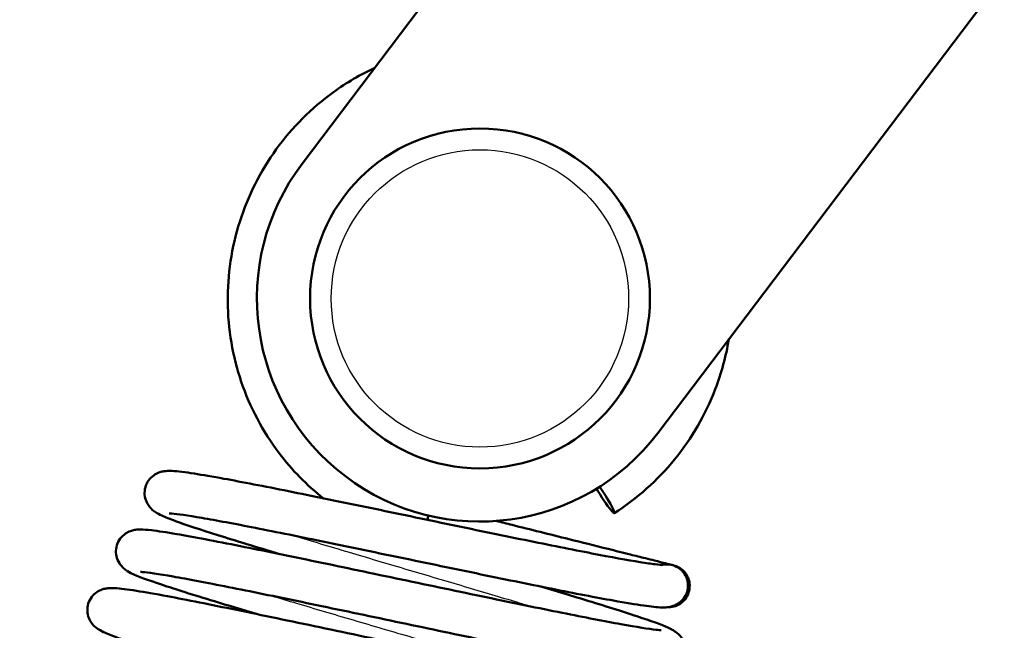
# Model space of a CAD drawing. Header units: millimetres. Extents: x 155 to 950, y -844 to 1327.
# Tile 40 of 58: x 711 to 734, y 173 to 188. Entities that reach past the tile are written whole.
import ezdxf

# ---------------------------------------------------------------- set-up
doc = ezdxf.new("R2010")
doc.units = ezdxf.units.MM
doc.header["$LTSCALE"] = 0.75
doc.layers.add('Visible', color=7, linetype='Continuous', lineweight=50)
doc.layers.add('Visible Narrow', color=7, linetype='Continuous', lineweight=25)

msp = doc.modelspace()

# ---------------------------------------------------------------- linework, layer by layer
at = {"layer": 'Visible', "extrusion": (-1, -2e-16, 2.966e-13)}
for p, q in [((909.105, 420.298, 5.336), (725.758, 178.125, 5.336)), ((733.578, 205.849, 5.336), (717.386, 184.463, 5.336))]:
    msp.add_line(p, q, dxfattribs=at)
at = {"layer": 'Visible', "extrusion": (-2.985e-13, -2e-16, -1)}
msp.add_circle((-721.572, 181.294, -6.836), 4, dxfattribs=at)
at = {"layer": 'Visible'}
msp.add_arc((721.572, 181.294, 5.336), 5.25, 142.871, 322.871, dxfattribs=at)
at = {"layer": 'Visible', "extrusion": (-0.83926, -0.535436, 0.094608)}
msp.add_arc((240.718, 66.267, -702.655), 0.5, 245.1297, 114.7637, dxfattribs=at)
at = {"layer": 'Visible', "extrusion": (-0.960953, 0.240434, 0.136972)}
msp.add_arc((-345.527, 89.888, -649.803), 0.5, 105.2838, 118.2945, dxfattribs=at)
at = {"layer": 'Visible', "extrusion": (0.016926, -0.004235, -0.999848)}
for start, end in [(331.7133, 13.6566), (13.6566, 104.2804)]:
    msp.add_arc((345.527, 661.796, 11.41), 0.5, start, end, dxfattribs=at)
at = {"layer": 'Visible'}
for points, knots in [([(767.779, 231.972, 1.236), (769.038, 227.673, 1.236), (775.326, 210.603, 1.236), (779.956, 181.914, 1.236), (780.024, 145.373, 1.236), (771.16, 106.612, 1.236), (745.206, 75.611, 1.236), (725.852, 17.739, 1.236), (716.181, -89.198, 1.236), (714.97, -264.061, 1.236), (720.096, -485.806, 1.236), (714.023, -666.71, 1.236), (721.629, -734.566, 1.236), (725.965, -756.659, 1.236), (732.127, -776.101, 1.236), (740.42, -792.323, 1.236), (750.671, -804.407, 1.236), (762.902, -812.367, 1.236), (776.817, -817.114, 1.236), (792.454, -819.564, 1.236), (821.303, -820.736, 1.236), (883.249, -815.802, 1.236), (922.116, -818.712, 1.236), (950.16, -822.418, 1.236)], [0.0376066, 0.0376066, 0.0376066, 0.0376066, 0.0625, 0.125, 0.1875, 0.25, 0.3333333, 0.4166667, 0.5, 0.625, 0.75, 0.82, 0.831, 0.842, 0.853, 0.864, 0.875, 0.8848, 0.8946, 0.9044, 0.9142, 0.945, 1, 1, 1, 1]), ([(765.057, 228.376, 1.236), (766.244, 224.591, 1.236), (771.78, 209.944, 1.236), (776.388, 181.536, 1.236), (776.415, 146.065, 1.236), (767.99, 108.381, 1.236), (742.405, 77.989, 1.236), (722.208, 18.37, 1.236), (712.641, -88.81, 1.236), (711.354, -263.862, 1.236), (716.526, -485.607, 1.236), (710.411, -666.338, 1.236), (718.036, -734.839, 1.236), (722.409, -757.265, 1.236), (728.677, -777.18, 1.236), (737.227, -794.053, 1.236), (748.02, -806.923, 1.236), (761.132, -815.55, 1.236), (775.748, -820.568, 1.236), (791.881, -823.126, 1.236), (821.276, -824.348, 1.236), (883.085, -819.398, 1.236), (921.58, -822.263, 1.236), (949.437, -825.945, 1.236)], [0.0420112, 0.0420112, 0.0420112, 0.0420112, 0.0625, 0.125, 0.1875, 0.25, 0.3333333, 0.4166667, 0.5, 0.625, 0.75, 0.82, 0.831, 0.842, 0.853, 0.864, 0.875, 0.8848, 0.8946, 0.9044, 0.9142, 0.945, 1, 1, 1, 1]), ([(719.098, 186.723, 0.507), (718.756, 186.563, 0.544), (718.429, 186.371, 0.578), (717.607, 185.777, 0.661), (717.151, 185.321, 0.703), (716.404, 184.287, 0.763), (716.113, 183.709, 0.781), (715.725, 182.492, 0.791), (715.628, 181.852, 0.783), (715.64, 180.574, 0.743), (715.749, 179.937, 0.71), (716.159, 178.73, 0.622), (716.461, 178.161, 0.568), (717.144, 177.258, 0.456), (717.493, 176.9, 0.402), (717.881, 176.592, 0.345)], [6.716931, 6.716931, 6.716931, 6.716931, 6.906949, 6.906949, 7.227034, 7.227034, 7.547381, 7.547381, 7.867855, 7.867855, 8.188273, 8.188273, 8.508473, 8.508473, 8.75844, 8.75844, 8.75844, 8.75844]), ([(724.734, 176.242, -0.507), (725.27, 176.584, -0.563), (725.752, 177.013, -0.609), (726.557, 178.001, -0.677), (726.881, 178.561, -0.7), (727.256, 179.537, -0.716), (727.363, 179.931, -0.717), (727.429, 180.332, -0.713)], [3.7069674, 3.7069674, 3.7069674, 3.7069674, 4.0269959, 4.0269959, 4.3473035, 4.3473035, 4.5512312, 4.5512312, 4.5512312, 4.5512312]), ([(716.858, 175.278, -5.241), (716.314, 175.441, -4.904), (715.816, 175.592, -4.469), (714.987, 175.854, -3.462), (714.647, 175.966, -2.878), (714.274, 176.102, -1.943), (714.171, 176.143, -1.612), (714.027, 176.209, -1.061), (713.978, 176.232, -0.84), (713.88, 176.301, -0.527), (713.842, 176.331, -0.426), (713.777, 176.409, -0.299), (713.755, 176.44, -0.26), (713.712, 176.522, -0.183), (713.692, 176.577, -0.146), (713.674, 176.691, -0.082), (713.675, 176.751, -0.054), (713.696, 176.867, 0.003), (713.718, 176.925, 0.031), (713.779, 177.027, 0.092), (713.818, 177.072, 0.125), (713.901, 177.141, 0.201), (713.944, 177.166, 0.246), (714.022, 177.201, 0.344), (714.056, 177.211, 0.399), (714.122, 177.226, 0.53), (714.152, 177.23, 0.608), (714.234, 177.237, 0.845), (714.277, 177.236, 1.007), (714.463, 177.228, 1.655), (714.628, 177.206, 2.137), (715.043, 177.141, 2.985), (715.277, 177.101, 3.362), (715.969, 176.975, 4.252), (716.491, 176.873, 4.728), (717.618, 176.646, 5.45), (718.234, 176.52, 5.713), (719.488, 176.26, 6.01), (720.141, 176.124, 6.056), (721.41, 175.86, 5.929), (722.043, 175.729, 5.754), (723.202, 175.492, 5.217), (723.744, 175.384, 4.845), (724.66, 175.207, 3.962), (725.051, 175.136, 3.442), (725.483, 175.067, 2.602), (725.602, 175.049, 2.314), (725.782, 175.027, 1.743), (725.848, 175.022, 1.457), (725.883, 175.021, 1.091), (725.887, 175.021, 1.013), (725.887, 175.021, 0.935)], [18.985239, 18.985239, 18.985239, 18.985239, 19.183554, 19.183554, 19.384168, 19.384168, 19.488394, 19.488394, 19.556236, 19.556236, 19.588919, 19.588919, 19.605001, 19.605001, 19.625118, 19.625118, 19.64451, 19.64451, 19.664473, 19.664473, 19.684427, 19.684427, 19.704072, 19.704072, 19.723448, 19.723448, 19.748263, 19.748263, 19.798709, 19.798709, 19.950381, 19.950381, 20.08248, 20.08248, 20.290713, 20.290713, 20.489714, 20.489714, 20.68507, 20.68507, 20.880583, 20.880583, 21.074975, 21.074975, 21.266081, 21.266081, 21.358953, 21.358953, 21.445939, 21.445939, 21.469183, 21.469183, 21.469183, 21.469183]), ([(726.408, 174.301, 0.148), (726.38, 174.249, 0.177), (726.343, 174.202, 0.208), (726.261, 174.128, 0.28), (726.217, 174.1, 0.322), (726.139, 174.062, 0.416), (726.103, 174.051, 0.468), (726.037, 174.034, 0.59), (726.007, 174.029, 0.661), (725.932, 174.021, 0.868), (725.893, 174.021, 1.008), (725.733, 174.025, 1.563), (725.602, 174.041, 1.979), (725.237, 174.093, 2.812), (724.996, 174.133, 3.23), (724.307, 174.257, 4.159), (723.804, 174.353, 4.644), (722.707, 174.573, 5.385), (722.102, 174.696, 5.66), (720.862, 174.953, 5.991), (720.209, 175.089, 6.052), (718.942, 175.353, 5.957), (718.311, 175.484, 5.803), (717.139, 175.724, 5.301), (716.584, 175.836, 4.944), (715.63, 176.022, 4.081), (715.217, 176.098, 3.564), (714.597, 176.202, 2.444), (714.363, 176.231, 1.829), (714.267, 176.236, 1.085), (714.258, 176.236, 0.97), (714.258, 176.236, 0.855)], [0, 0, 0, 0, 0.019828, 0.019828, 0.039346, 0.039346, 0.058318, 0.058318, 0.081256, 0.081256, 0.124584, 0.124584, 0.254605, 0.254605, 0.397974, 0.397974, 0.603572, 0.603572, 0.800821, 0.800821, 0.996289, 0.996289, 1.190132, 1.190132, 1.385534, 1.385534, 1.58009, 1.58009, 1.770727, 1.770727, 1.805046, 1.805046, 1.805046, 1.805046]), ([(716.339, 173.861, -5.517), (715.976, 173.969, -5.292), (715.633, 174.072, -5.027), (714.827, 174.317, -4.258), (714.401, 174.451, -3.692), (713.744, 174.671, -2.457), (713.525, 174.748, -1.77), (713.303, 174.859, -0.864), (713.252, 174.88, -0.637), (713.15, 174.977, -0.393), (713.128, 175, -0.347), (713.075, 175.071, -0.248), (713.044, 175.127, -0.199), (713.009, 175.241, -0.123), (713.001, 175.298, -0.094), (713.005, 175.413, -0.037), (713.018, 175.474, -0.009), (713.062, 175.584, 0.048), (713.095, 175.636, 0.079), (713.171, 175.72, 0.146), (713.215, 175.754, 0.185), (713.297, 175.803, 0.274), (713.336, 175.818, 0.324), (713.405, 175.84, 0.436), (713.435, 175.845, 0.5), (713.503, 175.855, 0.67), (713.536, 175.857, 0.78), (713.655, 175.858, 1.2), (713.736, 175.85, 1.514), (713.993, 175.821, 2.281), (714.191, 175.79, 2.731), (714.823, 175.682, 3.826), (715.339, 175.584, 4.439), (716.472, 175.358, 5.369), (717.086, 175.232, 5.723), (718.368, 174.965, 6.197), (719.051, 174.821, 6.326), (720.399, 174.538, 6.351), (721.081, 174.395, 6.249), (722.356, 174.129, 5.831), (722.966, 174.003, 5.512), (724.037, 173.789, 4.701), (724.512, 173.697, 4.2), (725.261, 173.562, 3.09), (725.551, 173.516, 2.466), (725.78, 173.492, 1.555), (725.828, 173.489, 1.285), (725.836, 173.489, 0.995), (725.836, 173.489, 0.977), (725.836, 173.489, 0.958)], [14.93925, 14.93925, 14.93925, 14.93925, 15.070838, 15.070838, 15.281684, 15.281684, 15.495604, 15.495604, 15.563636, 15.563636, 15.58015, 15.58015, 15.603496, 15.603496, 15.622425, 15.622425, 15.642221, 15.642221, 15.662133, 15.662133, 15.681934, 15.681934, 15.701094, 15.701094, 15.722062, 15.722062, 15.756204, 15.756204, 15.853182, 15.853182, 15.99931, 15.99931, 16.233793, 16.233793, 16.444171, 16.444171, 16.651551, 16.651551, 16.857355, 16.857355, 17.061898, 17.061898, 17.265265, 17.265265, 17.465769, 17.465769, 17.54707, 17.54707, 17.552708, 17.552708, 17.552708, 17.552708]), ([(726.135, 175.012, -0.347), (726.153, 175.007, -0.347), (726.171, 175.002, -0.347), (726.205, 174.989, -0.347), (726.222, 174.981, -0.347), (726.258, 174.963, -0.347), (726.277, 174.952, -0.347), (726.339, 174.909, -0.347), (726.378, 174.871, -0.347), (726.442, 174.785, -0.348), (726.467, 174.736, -0.348), (726.491, 174.664, -0.348), (726.497, 174.641, -0.348), (726.511, 174.565, -0.348), (726.511, 174.508, -0.348), (726.495, 174.4, -0.348), (726.478, 174.346, -0.348), (726.428, 174.249, -0.348), (726.394, 174.204, -0.348), (726.316, 174.129, -0.348), (726.27, 174.097, -0.348), (726.205, 174.067, -0.347), (726.189, 174.06, -0.347), (726.125, 174.038, -0.347), (726.073, 174.028, -0.347), (726.011, 174.027, -0.347), (726, 174.027, -0.347), (725.989, 174.028, -0.347)], [0, 0, 0, 0, 0.0055589, 0.0055589, 0.0110464, 0.0110464, 0.0176862, 0.0176862, 0.0336614, 0.0336614, 0.0497294, 0.0497294, 0.0565635, 0.0565635, 0.0731142, 0.0731142, 0.0894721, 0.0894721, 0.1058608, 0.1058608, 0.1221977, 0.1221977, 0.1272666, 0.1272666, 0.1426343, 0.1426343, 0.1458904, 0.1458904, 0.1458904, 0.1458904]), ([(723.003, 174.514, -5.348), (723.436, 174.385, -5.101), (723.842, 174.263, -4.796), (724.674, 174.007, -3.987), (725.079, 173.878, -3.441), (725.703, 173.667, -2.246), (725.91, 173.594, -1.581), (726.102, 173.494, -0.808), (726.129, 173.479, -0.699), (726.183, 173.444, -0.512), (726.209, 173.425, -0.433), (726.267, 173.372, -0.29), (726.3, 173.338, -0.225), (726.36, 173.246, -0.118), (726.387, 173.188, -0.073), (726.414, 173.071, -0.003), (726.418, 173.013, 0.026), (726.405, 172.897, 0.082), (726.388, 172.838, 0.11), (726.335, 172.731, 0.169), (726.299, 172.682, 0.2), (726.219, 172.605, 0.272), (726.175, 172.575, 0.313), (726.095, 172.534, 0.406), (726.058, 172.522, 0.459), (725.991, 172.503, 0.578), (725.962, 172.499, 0.648), (725.889, 172.49, 0.844), (725.852, 172.49, 0.975), (725.707, 172.492, 1.494), (725.595, 172.505, 1.884), (725.252, 172.552, 2.751), (725.003, 172.593, 3.223), (724.285, 172.723, 4.253), (723.759, 172.825, 4.786), (722.614, 173.055, 5.6), (721.988, 173.185, 5.904), (720.694, 173.455, 6.283), (720.01, 173.599, 6.365), (718.672, 173.88, 6.3), (718.001, 174.021, 6.153), (716.754, 174.28, 5.653), (716.163, 174.401, 5.294), (715.139, 174.604, 4.413), (714.692, 174.689, 3.879), (714.005, 174.809, 2.714), (713.747, 174.846, 2.067), (713.601, 174.857, 1.225), (713.58, 174.858, 1.044), (713.58, 174.858, 0.863)], [3.20383, 3.20383, 3.20383, 3.20383, 3.357767, 3.357767, 3.560273, 3.560273, 3.767142, 3.767142, 3.801014, 3.801014, 3.82648, 3.82648, 3.849866, 3.849866, 3.872593, 3.872593, 3.891552, 3.891552, 3.911433, 3.911433, 3.931349, 3.931349, 3.951085, 3.951085, 3.970239, 3.970239, 3.99269, 3.99269, 4.033167, 4.033167, 4.154503, 4.154503, 4.313111, 4.313111, 4.533167, 4.533167, 4.74009, 4.74009, 4.945651, 4.945651, 5.150709, 5.150709, 5.355896, 5.355896, 5.560685, 5.560685, 5.763092, 5.763092, 5.817185, 5.817185, 5.817185, 5.817185]), ([(715.821, 172.445, -5.793), (715.816, 172.446, -5.791), (715.812, 172.447, -5.788), (715.2, 172.627, -5.408), (714.647, 172.793, -4.92), (713.731, 173.076, -3.799), (713.358, 173.197, -3.151), (712.955, 173.34, -2.12), (712.846, 173.382, -1.758), (712.696, 173.448, -1.162), (712.647, 173.47, -0.927), (712.547, 173.536, -0.568), (712.5, 173.568, -0.436), (712.422, 173.664, -0.286), (712.399, 173.698, -0.247), (712.358, 173.784, -0.173), (712.341, 173.839, -0.138), (712.326, 173.952, -0.077), (712.328, 174.012, -0.049), (712.354, 174.127, 0.006), (712.377, 174.184, 0.034), (712.441, 174.283, 0.095), (712.481, 174.326, 0.129), (712.563, 174.392, 0.206), (712.606, 174.416, 0.251), (712.681, 174.447, 0.351), (712.714, 174.457, 0.406), (712.779, 174.471, 0.539), (712.808, 174.474, 0.618), (712.887, 174.48, 0.864), (712.929, 174.479, 1.034), (713.108, 174.47, 1.71), (713.269, 174.448, 2.214), (713.686, 174.382, 3.132), (713.931, 174.339, 3.555), (714.665, 174.202, 4.559), (715.224, 174.09, 5.103), (716.442, 173.841, 5.936), (717.112, 173.701, 6.246), (718.487, 173.411, 6.621), (719.211, 173.257, 6.692), (720.619, 172.958, 6.594), (721.323, 172.809, 6.424), (722.619, 172.538, 5.87), (723.229, 172.413, 5.48), (724.275, 172.204, 4.534), (724.728, 172.118, 3.968), (725.41, 171.999, 2.739), (725.665, 171.965, 2.061), (725.773, 171.958, 1.237), (725.784, 171.958, 1.106), (725.784, 171.958, 0.974)], [10.693188, 10.693188, 10.693188, 10.693188, 10.694836, 10.694836, 10.915759, 10.915759, 11.137372, 11.137372, 11.250842, 11.250842, 11.322906, 11.322906, 11.364316, 11.364316, 11.381095, 11.381095, 11.400573, 11.400573, 11.419892, 11.419892, 11.439745, 11.439745, 11.459585, 11.459585, 11.479021, 11.479021, 11.498236, 11.498236, 11.523455, 11.523455, 11.575836, 11.575836, 11.733275, 11.733275, 11.878935, 11.878935, 12.108647, 12.108647, 12.327997, 12.327997, 12.545085, 12.545085, 12.761052, 12.761052, 12.975639, 12.975639, 13.188804, 13.188804, 13.398679, 13.398679, 13.437958, 13.437958, 13.437958, 13.437958])]:
    msp.add_open_spline(points, degree=3, knots=knots, dxfattribs=at)
at = {"layer": 'Visible', "extrusion": (0.242722, 0.970096, -2.688e-13)}
msp.add_open_spline([(721.955, 176.058, -0.369), (722.082, 176.026, -0.437), (722.206, 175.995, -0.51), (722.77, 175.854, -0.859), (723.199, 175.747, -1.166), (723.965, 175.555, -1.49), (724.274, 175.477, -1.576), (724.761, 175.356, -1.626), (724.939, 175.311, -1.627), (725.233, 175.237, -1.585), (725.353, 175.208, -1.555), (725.54, 175.161, -1.477), (725.612, 175.143, -1.439), (725.78, 175.101, -1.32), (725.87, 175.078, -1.227), (725.996, 175.047, -1.032), (726.04, 175.036, -0.932), (726.078, 175.026, -0.807), (726.084, 175.025, -0.783), (726.09, 175.023, -0.76)], degree=3, knots=[0.1703454, 0.1703454, 0.1703454, 0.1703454, 0.2144864, 0.2144864, 0.3737661, 0.3737661, 0.4707061, 0.4707061, 0.5250217, 0.5250217, 0.5625269, 0.5625269, 0.5873741, 0.5873741, 0.6254457, 0.6254457, 0.6576927, 0.6576927, 0.6649534, 0.6649534, 0.6649534, 0.6649534], dxfattribs=at)
at = {"layer": 'Visible', "extrusion": (0.242722, 0.970096, -2.0479e-12)}
msp.add_open_spline([(726.09, 175.023, 0.139), (726.104, 175.02, 0.059), (726.115, 175.017, -0.021), (726.131, 175.013, -0.183), (726.131, 175.013, -0.265), (726.135, 175.012, -0.347)], degree=3, knots=[0, 0, 0, 0, 0.02435334, 0.02435334, 0.04888267, 0.04888267, 0.04888267, 0.04888267], dxfattribs=at)
at = {"layer": 'Visible Narrow'}
msp.add_circle((721.572, 181.294, 7.336), 3.5, dxfattribs=at)
for points, knots in [([(766.566, 230.37, 2.836), (767.816, 226.234, 2.836), (773.752, 210.3, 2.836), (778.37, 181.746, 2.836), (778.42, 145.681, 2.836), (769.751, 107.398, 2.836), (743.961, 76.668, 2.836), (724.232, 18.02, 2.836), (714.608, -89.026, 2.836), (713.363, -263.973, 2.836), (718.509, -485.718, 2.836), (712.418, -666.545, 2.836), (720.032, -734.688, 2.836), (724.384, -756.928, 2.836), (730.593, -776.581, 2.836), (739.001, -793.092, 2.836), (749.493, -805.525, 2.836), (762.115, -813.782, 2.836), (776.342, -818.649, 2.836), (792.199, -821.147, 2.836), (821.291, -822.341, 2.836), (883.176, -817.4, 2.836), (921.878, -820.29, 2.836), (949.839, -823.986, 2.836)], [0.0396391, 0.0396391, 0.0396391, 0.0396391, 0.0625, 0.125, 0.1875, 0.25, 0.3333333, 0.4166667, 0.5, 0.625, 0.75, 0.82, 0.831, 0.842, 0.853, 0.864, 0.875, 0.8848, 0.8946, 0.9044, 0.9142, 0.945, 1, 1, 1, 1]), ([(766.264, 229.97, 2.836), (767.504, 225.893, 2.836), (773.358, 210.227, 2.836), (777.974, 181.704, 2.836), (778.019, 145.758, 2.836), (769.399, 107.595, 2.836), (743.65, 76.932, 2.836), (723.828, 18.09, 2.836), (714.214, -88.983, 2.836), (712.961, -263.951, 2.836), (718.112, -485.696, 2.836), (712.016, -666.503, 2.836), (719.633, -734.718, 2.836), (723.989, -756.995, 2.836), (730.21, -776.701, 2.836), (738.646, -793.284, 2.836), (749.198, -805.805, 2.836), (761.919, -814.135, 2.836), (776.223, -819.033, 2.836), (792.135, -821.543, 2.836), (821.288, -822.742, 2.836), (883.158, -817.8, 2.836), (921.818, -820.685, 2.836), (949.758, -824.377, 2.836)], [0.0401243, 0.0401243, 0.0401243, 0.0401243, 0.0625, 0.125, 0.1875, 0.25, 0.3333333, 0.4166667, 0.5, 0.625, 0.75, 0.82, 0.831, 0.842, 0.853, 0.864, 0.875, 0.8848, 0.8946, 0.9044, 0.9142, 0.945, 1, 1, 1, 1]), ([(717.186, 175.714, -4.772), (717.592, 175.59, -5.032), (718.031, 175.459, -5.238), (718.914, 175.196, -5.509), (719.354, 175.065, -5.584), (720.24, 174.804, -5.622), (720.685, 174.672, -5.584), (721.555, 174.414, -5.395), (721.978, 174.288, -5.245), (722.531, 174.122, -4.967), (722.68, 174.077, -4.883), (722.825, 174.033, -4.791)], [-0.86783632, -0.86783632, -0.86783632, -0.86783632, -0.859375, -0.859375, -0.8515625, -0.8515625, -0.84375, -0.84375, -0.8359375, -0.8359375, -0.83296495, -0.83296495, -0.83296495, -0.83296495]), ([(716.666, 174.297, -5.048), (716.856, 174.24, -5.17), (717.053, 174.181, -5.28), (717.679, 173.995, -5.582), (718.127, 173.862, -5.731), (719.046, 173.592, -5.913), (719.517, 173.454, -5.945), (720.453, 173.18, -5.888), (720.918, 173.043, -5.8), (721.803, 172.782, -5.511), (722.223, 172.657, -5.314), (722.616, 172.54, -5.067)], [-0.66780369, -0.66780369, -0.66780369, -0.66780369, -0.6640625, -0.6640625, -0.65625, -0.65625, -0.6484375, -0.6484375, -0.640625, -0.640625, -0.63301139, -0.63301139, -0.63301139, -0.63301139])]:
    msp.add_open_spline(points, degree=3, knots=knots, dxfattribs=at)

doc.saveas('drawing.dxf')
